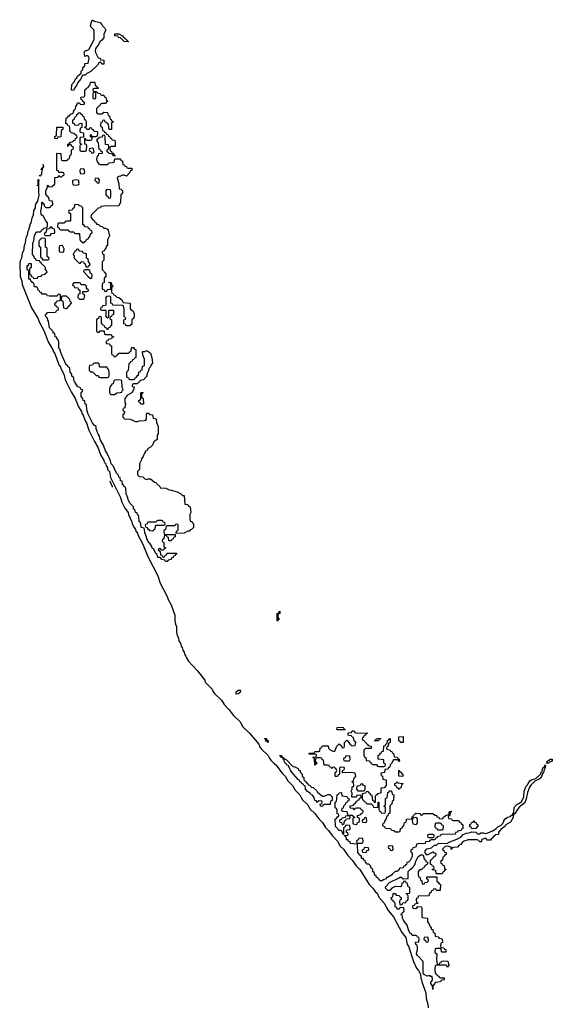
# Model space of a CAD drawing. Header units: inches. Extents: x 2710028 to 2964570, y 496606 to 722708.
# Tile 46 of 228: x 2711131 to 2716830, y 691209 to 701742. Entities that reach past the tile are written whole.
import ezdxf

# ---------------------------------------------------------------- set-up
doc = ezdxf.new("R2010")
doc.units = ezdxf.units.IN
doc.header["$MEASUREMENT"] = 0
doc.layers.add('C7619', color=7, linetype='Continuous')
doc.layers.add('C7710', color=7, linetype='Continuous')

msp = doc.modelspace()

# ---------------------------------------------------------------- linework, layer by layer
at = {"layer": 'C7619', "color": 6}
for points in [[(2711333, 700000), (2711331, 699890), (2711335, 699865), (2711320, 699800), (2711305, 699775), (2711296, 699750), (2711295, 699730), (2711280, 699700), (2711275, 699650), (2711261, 699619), (2711251, 699570), (2711241, 699559), (2711225, 699490), (2711214, 699470), (2711211, 699430), (2711201, 699419), (2711191, 699390), (2711190, 699350), (2711177, 699323), (2711170, 699270), (2711157, 699243), (2711150, 699190), (2711137, 699163), (2711131, 699130), (2711134, 698994), (2711154, 698950), (2711157, 698910), (2711258, 698658), (2711323, 698550), (2711343, 698503), (2711391, 698411), (2711435, 698295), (2711486, 698210), (2711491, 698190), (2711506, 698170), (2711551, 698050), (2711566, 698030), (2711571, 698010), (2711603, 697950), (2711619, 697890), (2711682, 697762), (2711726, 697690), (2711759, 697599), (2711791, 697551), (2711796, 697530), (2711811, 697510), (2711831, 697450), (2711846, 697430), (2711871, 697350), (2711931, 697230), (2711946, 697210), (2711951, 697190), (2711966, 697170), (2712000, 697080), (2712031, 697030), (2712036, 697010), (2712051, 696990), (2712056, 696970), (2712071, 696951), (2712071, 696930), (2712091, 696910), (2712104, 696844), (2712162, 696722), (2712210, 696631), (2712222, 696582), (2712257, 696517), (2712291, 696470), (2712294, 696450), (2712330, 696370), (2712335, 696350), (2712355, 696310), (2712371, 696290), (2712375, 696270), (2712390, 696250), (2712395, 696230), (2712447, 696130), (2712501, 696001), (2712610, 695791), (2712635, 695715), (2712710, 695571), (2712718, 695538), (2712750, 695481), (2712790, 695371), (2712790, 695310), (2712797, 695277), (2712810, 695250), (2712810, 695190), (2712815, 695155), (2712830, 695131), (2712834, 695094), (2712850, 695071), (2712859, 695039), (2712870, 695025), (2712876, 694996), (2712890, 694975), (2712894, 694954), (2712910, 694933), (2712915, 694915), (2712938, 694878), (2713030, 694781), (2713110, 694676), (2713116, 694656), (2713190, 694579), (2713198, 694558), (2713215, 694535), (2713290, 694462), (2713317, 694417), (2713370, 694364), (2713418, 694298), (2713490, 694231), (2713519, 694179), (2713590, 694110), (2713650, 694039), (2713690, 693991), (2713701, 693961), (2713718, 693938), (2713790, 693870), (2713802, 693842), (2713819, 693819), (2713850, 693790), (2713858, 693778), (2713870, 693770), (2713940, 693680), (2713970, 693650), (2714000, 693600), (2714050, 693550), (2714080, 693500), (2714130, 693450), (2714141, 693421), (2714158, 693398), (2714210, 693347), (2714238, 693298), (2714290, 693250), (2714333, 693193), (2714370, 693154), (2714402, 693102), (2714436, 693070), (2714475, 693015), (2714530, 692954), (2714561, 692901), (2714596, 692870), (2714641, 692801), (2714690, 692750), (2714732, 692692), (2714770, 692651), (2714872, 692492), (2714910, 692451), (2714934, 692414), (2714957, 692397), (2714975, 692355), (2715030, 692290), (2715074, 692214), (2715130, 692146), (2715218, 691978), (2715263, 691923), (2715276, 691850), (2715291, 691830), (2715346, 691666), (2715376, 691596), (2715399, 691570), (2715418, 691530), (2715422, 691490), (2715430, 691470), (2715433, 691450), (2715476, 691330), (2715479, 691270), (2715499, 691210), (2715503, 691170)], [(2712188, 700000), (2712191, 699991), (2712194, 699934), (2712214, 699930), (2712232, 699910), (2712231, 699890), (2712212, 699870), (2712211, 699789), (2712191, 699749), (2712030, 699748), (2711998, 699742), (2711994, 699730), (2711970, 699726), (2711894, 699650), (2711892, 699630), (2711918, 699598), (2711932, 699590), (2711934, 699574), (2711952, 699570), (2711954, 699554), (2711974, 699550), (2711992, 699532), (2712014, 699530), (2712032, 699512), (2712048, 699512), (2712070, 699502), (2712078, 699490), (2712091, 699430), (2712072, 699388), (2712070, 699326), (2712058, 699322), (2712050, 699286), (2712038, 699282), (2712034, 699270), (2712018, 699262), (2712014, 699250), (2712018, 699238), (2712032, 699230), (2712031, 699169), (2712014, 699150), (2712014, 699070), (2712034, 699050), (2712038, 699038), (2712054, 699030), (2712054, 698990), (2712038, 698982), (2712034, 698970), (2712034, 698930), (2712018, 698922), (2712014, 698910), (2712014, 698870), (2712018, 698858), (2712033, 698853), (2712038, 698838), (2712050, 698834), (2712062, 698838), (2712070, 698854), (2712102, 698858), (2712106, 698870), (2712106, 698910), (2712102, 698922), (2712086, 698930), (2712090, 698934), (2712110, 698932), (2712118, 698898), (2712132, 698890), (2712118, 698882), (2712114, 698870), (2712114, 698830), (2712118, 698818), (2712130, 698814), (2712138, 698798), (2712150, 698794), (2712170, 698772), (2712192, 698770), (2712224, 698744), (2712238, 698718), (2712312, 698710), (2712314, 698650), (2712345, 698625), (2712355, 698595), (2712356, 698570), (2712351, 698549), (2712331, 698530), (2712330, 698486), (2712310, 698466), (2712270, 698466), (2712262, 698482), (2712246, 698490), (2712246, 698530), (2712262, 698538), (2712266, 698550), (2712248, 698568), (2712247, 698647), (2712242, 698682), (2712230, 698686), (2712127, 698687), (2712122, 698702), (2712106, 698710), (2712106, 698770), (2712102, 698782), (2712090, 698786), (2712058, 698782), (2712054, 698770), (2712054, 698690), (2712050, 698686), (2712018, 698682), (2712013, 698667), (2711998, 698662), (2711994, 698650), (2711998, 698638), (2712010, 698634), (2712050, 698634), (2712054, 698630), (2712054, 698570), (2712058, 698558), (2712070, 698554), (2712082, 698558), (2712086, 698570), (2712086, 698630), (2712090, 698634), (2712133, 698633), (2712134, 698590), (2712118, 698582), (2712113, 698567), (2712098, 698562), (2712094, 698550), (2712098, 698538), (2712114, 698530), (2712114, 698470), (2712098, 698462), (2712094, 698450), (2712078, 698442), (2712073, 698427), (2712067, 698427), (2712062, 698442), (2712047, 698447), (2712042, 698462), (2712027, 698467), (2712022, 698482), (2712006, 698490), (2712006, 698550), (2712002, 698562), (2711990, 698566), (2711978, 698562), (2711973, 698547), (2711958, 698542), (2711954, 698530), (2711954, 698410), (2711970, 698394), (2711982, 698398), (2711990, 698414), (2712030, 698414), (2712034, 698410), (2712038, 698378), (2712050, 698374), (2712110, 698374), (2712118, 698358), (2712133, 698353), (2712133, 698347), (2712118, 698342), (2712113, 698327), (2712078, 698322), (2712073, 698307), (2712058, 698302), (2712054, 698290), (2712058, 698278), (2712090, 698274), (2712098, 698258), (2712113, 698253), (2712114, 698170), (2712118, 698158), (2712133, 698153), (2712138, 698138), (2712150, 698134), (2712162, 698138), (2712167, 698153), (2712182, 698158), (2712190, 698174), (2712290, 698174), (2712302, 698178), (2712306, 698190), (2712322, 698198), (2712326, 698230), (2712330, 698234), (2712350, 698234), (2712358, 698218), (2712373, 698213), (2712374, 698130), (2712358, 698122), (2712353, 698107), (2712338, 698102), (2712334, 698090), (2712318, 698082), (2712310, 698066), (2712298, 698062), (2712292, 697988), (2712274, 697970), (2712274, 697930), (2712278, 697918), (2712294, 697910), (2712298, 697898), (2712310, 697894), (2712350, 697894), (2712362, 697898), (2712366, 697910), (2712382, 697918), (2712390, 697934), (2712402, 697938), (2712406, 697970), (2712422, 697978), (2712427, 697993), (2712442, 697998), (2712446, 698034), (2712462, 698038), (2712466, 698050), (2712466, 698110), (2712447, 698153), (2712446, 698194), (2712470, 698194), (2712490, 698202), (2712514, 698190), (2712530, 698174), (2712545, 698130), (2712550, 698068), (2712535, 698045), (2712530, 698028), (2712512, 698010), (2712510, 697986), (2712491, 697949), (2712490, 697929), (2712454, 697890), (2712418, 697882), (2712413, 697867), (2712398, 697862), (2712390, 697846), (2712350, 697846), (2712338, 697842), (2712334, 697830), (2712338, 697818), (2712354, 697810), (2712352, 697788), (2712332, 697750), (2712278, 697722), (2712274, 697710), (2712254, 697690), (2712254, 697650), (2712258, 697638), (2712271, 697630), (2712258, 697622), (2712254, 697590), (2712238, 697582), (2712234, 697570), (2712238, 697558), (2712252, 697550), (2712250, 697526), (2712238, 697522), (2712234, 697510), (2712234, 697490), (2712253, 697473), (2712314, 697470), (2712370, 697442), (2712390, 697442), (2712412, 697452), (2712467, 697453), (2712482, 697458), (2712486, 697470), (2712486, 697530), (2712490, 697534), (2712510, 697534), (2712518, 697518), (2712550, 697514), (2712558, 697478), (2712590, 697472), (2712593, 697433), (2712612, 697390), (2712612, 697310), (2712602, 697298), (2712602, 697250), (2712571, 697229), (2712555, 697205), (2712550, 697189), (2712531, 697170), (2712505, 697155), (2712490, 697129), (2712473, 697127), (2712473, 697113), (2712461, 697099), (2712451, 697070), (2712435, 697045), (2712430, 697026), (2712411, 696990), (2712411, 696930), (2712392, 696910), (2712393, 696873), (2712410, 696854), (2712450, 696851), (2712471, 696831), (2712490, 696822), (2712506, 696830), (2712531, 696830), (2712574, 696794), (2712591, 696790), (2712598, 696778), (2712632, 696750), (2712634, 696734), (2712694, 696730), (2712731, 696711), (2712754, 696710), (2712764, 696704), (2712814, 696690), (2712854, 696670), (2712872, 696652), (2712890, 696651), (2712898, 696558), (2712930, 696554), (2712938, 696538), (2712954, 696530), (2712962, 696470), (2712953, 696447), (2712953, 696393), (2712958, 696378), (2712970, 696374), (2712978, 696358), (2712992, 696350), (2712990, 696308), (2712970, 696288), (2712954, 696286), (2712952, 696270), (2712931, 696269), (2712890, 696249), (2712806, 696246), (2712808, 696272), (2712822, 696278), (2712826, 696290), (2712826, 696330), (2712822, 696342), (2712810, 696346), (2712798, 696342), (2712792, 696328), (2712710, 696326), (2712698, 696322), (2712692, 696288), (2712678, 696282), (2712674, 696270), (2712678, 696238), (2712690, 696234), (2712794, 696234), (2712794, 696210), (2712778, 696202), (2712774, 696190), (2712758, 696182), (2712750, 696166), (2712727, 696167), (2712722, 696202), (2712707, 696207), (2712702, 696222), (2712690, 696226), (2712678, 696222), (2712674, 696190), (2712658, 696182), (2712654, 696170), (2712658, 696158), (2712674, 696150), (2712674, 696110), (2712678, 696098), (2712690, 696094), (2712692, 696088), (2712678, 696082), (2712670, 696066), (2712646, 696066), (2712642, 696082), (2712630, 696086), (2712618, 696082), (2712614, 696070), (2712634, 696054), (2712638, 696018), (2712653, 696013), (2712658, 695998), (2712670, 695994), (2712682, 695998), (2712687, 696013), (2712702, 696018), (2712710, 696034), (2712810, 696034), (2712810, 696026), (2712798, 696022), (2712794, 696010), (2712778, 696002), (2712774, 695990), (2712754, 695986), (2712750, 695966), (2712718, 695962), (2712710, 695946), (2712690, 695946), (2712682, 695962), (2712650, 695966), (2712642, 695982), (2712629, 695989), (2712610, 695989), (2712600, 696020), (2712590, 696029), (2712562, 696082), (2712549, 696090), (2712546, 696106), (2712523, 696143), (2712509, 696150), (2712499, 696179), (2712490, 696188), (2712489, 696210), (2712469, 696251), (2712467, 696287), (2712462, 696302), (2712429, 696310), (2712427, 696347), (2712422, 696362), (2712409, 696370), (2712407, 696427), (2712402, 696442), (2712390, 696446), (2712388, 696468), (2712369, 696470), (2712368, 696488), (2712362, 696502), (2712350, 696506), (2712349, 696530), (2712310, 696570), (2712290, 696610), (2712287, 696627), (2712269, 696671), (2712267, 696727), (2712262, 696742), (2712250, 696746), (2712242, 696762), (2712230, 696769), (2712226, 696806), (2712209, 696810), (2712206, 696846), (2712190, 696848), (2712189, 696869), (2712170, 696888), (2712150, 696926), (2712139, 696959), (2712109, 696989), (2712102, 697022), (2712079, 697079), (2712070, 697088), (2712066, 697106), (2712049, 697130), (2712029, 697190), (2711993, 697250), (2711986, 697286), (2711969, 697309), (2711950, 697366), (2711949, 697389), (2711930, 697402), (2711909, 697430), (2711863, 697523), (2711849, 697569), (2711846, 697626), (2711830, 697628), (2711826, 697666), (2711810, 697668), (2711808, 697688), (2711789, 697710), (2711789, 697751), (2711806, 697770), (2711802, 697782), (2711786, 697790), (2711782, 697802), (2711750, 697818), (2711718, 697870), (2711710, 697886), (2711709, 697909), (2711690, 697928), (2711689, 697949), (2711669, 697970), (2711668, 698008), (2711662, 698022), (2711650, 698026), (2711642, 698042), (2711629, 698050), (2711575, 698170), (2711559, 698219), (2711549, 698229), (2711548, 698288), (2711542, 698322), (2711530, 698326), (2711526, 698346), (2711510, 698348), (2711506, 698386), (2711490, 698388), (2711488, 698408), (2711450, 698446), (2711438, 698518), (2711430, 698526), (2711428, 698548), (2711408, 698570), (2711406, 698590), (2711422, 698598), (2711429, 698611), (2711510, 698614), (2711522, 698618), (2711526, 698630), (2711542, 698638), (2711546, 698650), (2711542, 698662), (2711526, 698670), (2711522, 698682), (2711507, 698687), (2711506, 698710), (2711522, 698718), (2711527, 698733), (2711562, 698738), (2711566, 698750), (2711566, 698790), (2711562, 698802), (2711550, 698806), (2711538, 698802), (2711530, 698786), (2711450, 698786), (2711428, 698788), (2711422, 698802), (2711410, 698806), (2711370, 698806), (2711362, 698822), (2711347, 698827), (2711342, 698842), (2711327, 698847), (2711326, 698870), (2711310, 698886), (2711290, 698886), (2711282, 698922), (2711266, 698930), (2711262, 698942), (2711250, 698946), (2711246, 698966), (2711230, 698968), (2711227, 699047), (2711222, 699062), (2711210, 699066), (2711209, 699070), (2711210, 699112), (2711226, 699114), (2711230, 699134), (2711253, 699133), (2711254, 699090), (2711238, 699082), (2711234, 699070), (2711234, 699030), (2711238, 699018), (2711250, 699014), (2711254, 698994), (2711272, 698992), (2711278, 698978), (2711290, 698974), (2711322, 698978), (2711330, 698994), (2711362, 698998), (2711370, 699014), (2711402, 699018), (2711406, 699030), (2711422, 699038), (2711426, 699050), (2711408, 699068), (2711406, 699090), (2711366, 699130), (2711362, 699142), (2711346, 699150), (2711342, 699162), (2711307, 699167), (2711302, 699182), (2711288, 699188), (2711286, 699210), (2711266, 699230), (2711270, 699354), (2711282, 699378), (2711290, 699434), (2711310, 699474), (2711350, 699474), (2711362, 699478), (2711367, 699493), (2711382, 699498), (2711387, 699513), (2711422, 699518), (2711427, 699533), (2711428, 699570), (2711409, 699589), (2711382, 699642), (2711366, 699650), (2711362, 699662), (2711357, 699690), (2711369, 699750), (2711368, 699790), (2711374, 699790), (2711378, 699778), (2711394, 699770), (2711394, 699750), (2711410, 699734), (2711450, 699734), (2711462, 699738), (2711467, 699753), (2711482, 699758), (2711486, 699770), (2711482, 699802), (2711450, 699806), (2711446, 699810), (2711442, 699842), (2711430, 699846), (2711422, 699862), (2711409, 699869), (2711409, 699910), (2711429, 699950), (2711428, 699972), (2711434, 699970), (2711438, 699958), (2711450, 699954), (2711482, 699958), (2711486, 699970), (2711502, 699978), (2711506, 699990), (2711506, 700000)], [(2711313, 699970), (2711328, 699972), (2711329, 700000)], [(2711695, 700000), (2711698, 699978), (2711713, 699973), (2711750, 699974), (2711762, 699978), (2711766, 699990), (2711765, 700000)], [(2711957, 700000), (2711958, 699998), (2711970, 699994), (2711982, 699998), (2711982, 700000)], [(2712125, 696740), (2712124, 696744), (2712100, 696800), (2712095, 696805)]]:
    msp.add_lwpolyline(points, dxfattribs=at)
for points in [[(2712070, 699926), (2712058, 699922), (2712054, 699910), (2712054, 699870), (2712058, 699858), (2712073, 699853), (2712078, 699838), (2712090, 699834), (2712102, 699838), (2712106, 699850), (2712107, 699907), (2712102, 699922)], [(2711730, 699766), (2711718, 699762), (2711712, 699730), (2711698, 699722), (2711694, 699710), (2711690, 699706), (2711658, 699702), (2711654, 699690), (2711658, 699678), (2711674, 699670), (2711674, 699590), (2711670, 699586), (2711633, 699587), (2711618, 699582), (2711610, 699566), (2711550, 699566), (2711538, 699562), (2711534, 699530), (2711538, 699518), (2711553, 699513), (2711558, 699498), (2711570, 699494), (2711647, 699493), (2711654, 699490), (2711658, 699478), (2711670, 699474), (2711710, 699474), (2711718, 699458), (2711730, 699454), (2711770, 699454), (2711773, 699393), (2711778, 699378), (2711790, 699374), (2711798, 699358), (2711810, 699354), (2711822, 699358), (2711826, 699370), (2711842, 699378), (2711846, 699390), (2711862, 699398), (2711870, 699414), (2711882, 699418), (2711888, 699452), (2711902, 699458), (2711906, 699470), (2711902, 699482), (2711890, 699486), (2711882, 699502), (2711866, 699510), (2711862, 699522), (2711830, 699526), (2711822, 699542), (2711806, 699550), (2711806, 699730), (2711790, 699746), (2711766, 699750), (2711762, 699762)], [(2711470, 699526), (2711458, 699522), (2711450, 699506), (2711418, 699502), (2711414, 699470), (2711398, 699462), (2711394, 699450), (2711398, 699438), (2711410, 699434), (2711450, 699434), (2711462, 699438), (2711470, 699454), (2711502, 699458), (2711506, 699470), (2711502, 699502), (2711487, 699507)], [(2711370, 699406), (2711358, 699402), (2711353, 699387), (2711338, 699382), (2711334, 699370), (2711334, 699330), (2711338, 699318), (2711354, 699310), (2711354, 699210), (2711358, 699198), (2711372, 699192), (2711374, 699174), (2711430, 699174), (2711442, 699178), (2711446, 699190), (2711426, 699210), (2711426, 699290), (2711422, 699302), (2711406, 699310), (2711406, 699390), (2711402, 699402)], [(2711590, 699326), (2711558, 699322), (2711554, 699310), (2711554, 699270), (2711558, 699258), (2711590, 699254), (2711602, 699258), (2711608, 699290)], [(2711750, 699286), (2711738, 699282), (2711733, 699267), (2711718, 699262), (2711713, 699247), (2711702, 699238), (2711712, 699212), (2711712, 699190), (2711770, 699134), (2711782, 699138), (2711790, 699154), (2711813, 699153), (2711818, 699138), (2711832, 699132), (2711838, 699098), (2711850, 699094), (2711862, 699098), (2711866, 699110), (2711882, 699118), (2711886, 699130), (2711866, 699150), (2711862, 699182), (2711846, 699190), (2711846, 699230), (2711842, 699242), (2711810, 699246), (2711802, 699262), (2711767, 699267), (2711762, 699282)], [(2711870, 699066), (2711830, 699066), (2711818, 699062), (2711814, 699050), (2711860, 699000), (2711890, 698974), (2711902, 698978), (2711906, 699010), (2711902, 699022), (2711886, 699030), (2711882, 699062)], [(2711770, 698926), (2711710, 698926), (2711694, 698910), (2711698, 698898), (2711713, 698893), (2711718, 698878), (2711753, 698873), (2711758, 698858), (2711774, 698850), (2711774, 698810), (2711758, 698802), (2711754, 698770), (2711770, 698754), (2711810, 698754), (2711822, 698758), (2711826, 698790), (2711822, 698802), (2711806, 698810), (2711807, 698833), (2711850, 698834), (2711862, 698838), (2711866, 698850), (2711847, 698867), (2711846, 698890), (2711830, 698906), (2711790, 698906), (2711782, 698922)], [(2711630, 698786), (2711590, 698786), (2711578, 698782), (2711574, 698750), (2711578, 698738), (2711592, 698732), (2711598, 698658), (2711630, 698654), (2711642, 698658), (2711646, 698670), (2711660, 698680), (2711686, 698710), (2711682, 698722), (2711670, 698726), (2711666, 698750)], [(2711970, 698066), (2711930, 698066), (2711918, 698062), (2711910, 698046), (2711878, 698042), (2711874, 698030), (2711874, 697990), (2711890, 697974), (2711910, 697974), (2711950, 697934), (2711970, 697934), (2711978, 697918), (2711990, 697914), (2712070, 697914), (2712082, 697918), (2712087, 697933), (2712088, 697970), (2712082, 698002), (2712070, 698006), (2712066, 698026), (2711990, 698026), (2711986, 698030), (2711982, 698062)], [(2712190, 697888), (2712153, 697887), (2712138, 697882), (2712132, 697848), (2712118, 697842), (2712110, 697826), (2712098, 697822), (2712092, 697790), (2712093, 697753), (2712098, 697738), (2712110, 697734), (2712150, 697734), (2712170, 697752), (2712207, 697753), (2712222, 697758), (2712226, 697770), (2712238, 697782), (2712228, 697810), (2712222, 697882)], [(2712450, 697628), (2712428, 697628), (2712422, 697642), (2712410, 697646), (2712407, 697653), (2712406, 697670), (2712422, 697678), (2712426, 697690), (2712426, 697750), (2712430, 697754), (2712450, 697754), (2712451, 697750), (2712438, 697742), (2712434, 697730), (2712438, 697698), (2712450, 697694), (2712452, 697688), (2712454, 697630)], [(2712650, 696386), (2712610, 696386), (2712598, 696382), (2712590, 696366), (2712510, 696366), (2712498, 696362), (2712494, 696350), (2712478, 696342), (2712474, 696330), (2712478, 696318), (2712494, 696310), (2712498, 696298), (2712514, 696290), (2712518, 696278), (2712550, 696274), (2712562, 696278), (2712566, 696290), (2712582, 696298), (2712587, 696333), (2712670, 696334), (2712682, 696338), (2712686, 696350), (2712682, 696362), (2712667, 696367), (2712662, 696382)], [(2713890, 695306), (2713886, 695310), (2713886, 695390), (2713902, 695398), (2713906, 695410), (2713914, 695414), (2713914, 695390), (2713898, 695382), (2713894, 695370), (2713898, 695338), (2713912, 695330), (2713898, 695322)], [(2713446, 694526), (2713448, 694550), (2713469, 694571), (2713494, 694570), (2713490, 694546), (2713470, 694529)], [(2714910, 693774), (2714950, 693774), (2714958, 693758), (2714973, 693753), (2715027, 693753), (2715042, 693758), (2715046, 693770), (2715042, 693782), (2715028, 693788), (2715026, 693826), (2714966, 693830), (2714966, 693870), (2714982, 693878), (2714990, 693894), (2715002, 693898), (2715007, 693913), (2715022, 693918), (2715027, 693973), (2715042, 693978), (2715047, 693993), (2715062, 693998), (2715066, 694030), (2715082, 694038), (2715090, 694052), (2715094, 694050), (2715094, 694010), (2715078, 694002), (2715074, 693970), (2715058, 693962), (2715054, 693950), (2715058, 693938), (2715093, 693933), (2715098, 693918), (2715113, 693913), (2715118, 693898), (2715132, 693892), (2715138, 693858), (2715170, 693854), (2715178, 693838), (2715192, 693830), (2715194, 693810), (2715190, 693808), (2715182, 693822), (2715170, 693826), (2715130, 693826), (2715110, 693786), (2715094, 693770), (2715093, 693747), (2715078, 693742), (2715070, 693726), (2715038, 693722), (2715034, 693690), (2714998, 693682), (2714994, 693670), (2714998, 693658), (2715014, 693650), (2715018, 693618), (2715052, 693612), (2715052, 693550), (2715030, 693526), (2714998, 693522), (2714994, 693510), (2714994, 693470), (2714990, 693466), (2714958, 693462), (2714954, 693450), (2714938, 693442), (2714934, 693430), (2714933, 693367), (2714927, 693367), (2714922, 693382), (2714908, 693388), (2714902, 693442), (2714890, 693446), (2714882, 693462), (2714866, 693470), (2714862, 693482), (2714850, 693486), (2714838, 693482), (2714832, 693468), (2714798, 693462), (2714794, 693450), (2714794, 693410), (2714798, 693398), (2714810, 693394), (2714818, 693378), (2714834, 693370), (2714838, 693358), (2714853, 693353), (2714892, 693352), (2714913, 693333), (2714918, 693318), (2714930, 693314), (2714962, 693318), (2714966, 693330), (2714966, 693370), (2714974, 693370), (2714973, 693293), (2714978, 693278), (2714993, 693273), (2714998, 693258), (2715030, 693254), (2715042, 693258), (2715046, 693270), (2715046, 693310), (2715042, 693322), (2715026, 693330), (2715042, 693338), (2715046, 693350), (2715046, 693410), (2715062, 693418), (2715070, 693474), (2715082, 693478), (2715090, 693494), (2715110, 693494), (2715118, 693458), (2715134, 693450), (2715131, 693390), (2715118, 693382), (2715112, 693350), (2715098, 693342), (2715093, 693327), (2715091, 693249), (2715074, 693246), (2715070, 693226), (2715058, 693222), (2715050, 693186), (2715033, 693167), (2715032, 693148), (2715018, 693142), (2715014, 693130), (2715018, 693118), (2715034, 693110), (2715038, 693098), (2715053, 693093), (2715094, 693090), (2715112, 693072), (2715134, 693070), (2715153, 693053), (2715187, 693053), (2715202, 693058), (2715206, 693090), (2715222, 693098), (2715230, 693114), (2715242, 693118), (2715250, 693154), (2715262, 693158), (2715268, 693172), (2715269, 693190), (2715326, 693194), (2715330, 693214), (2715342, 693218), (2715346, 693230), (2715370, 693252), (2715411, 693251), (2715418, 693238), (2715430, 693234), (2715442, 693238), (2715450, 693251), (2715550, 693251), (2715572, 693232), (2715591, 693231), (2715594, 693214), (2715614, 693210), (2715618, 693198), (2715650, 693194), (2715662, 693198), (2715667, 693213), (2715682, 693218), (2715686, 693230), (2715722, 693238), (2715730, 693272), (2715754, 693270), (2715738, 693262), (2715734, 693230), (2715718, 693222), (2715714, 693210), (2715718, 693198), (2715750, 693194), (2715758, 693178), (2715770, 693174), (2715830, 693174), (2715838, 693158), (2715854, 693150), (2715858, 693138), (2715874, 693130), (2715874, 693090), (2715858, 693082), (2715854, 693070), (2715818, 693062), (2715814, 693050), (2715794, 693046), (2715791, 693029), (2715653, 693027), (2715638, 693022), (2715630, 693008), (2715598, 693002), (2715594, 692990), (2715578, 692982), (2715574, 692970), (2715533, 692967), (2715518, 692962), (2715514, 692950), (2715474, 692946), (2715470, 692929), (2715393, 692927), (2715378, 692922), (2715371, 692889), (2715338, 692882), (2715334, 692870), (2715318, 692862), (2715314, 692850), (2715318, 692838), (2715331, 692831), (2715331, 692791), (2715310, 692748), (2715290, 692728), (2715274, 692726), (2715270, 692706), (2715258, 692702), (2715254, 692690), (2715238, 692682), (2715234, 692670), (2715194, 692666), (2715190, 692646), (2715178, 692642), (2715174, 692630), (2715150, 692628), (2715118, 692602), (2715110, 692589), (2715066, 692566), (2715054, 692566), (2715052, 692550), (2715018, 692542), (2715010, 692529), (2714986, 692530), (2714982, 692542), (2714970, 692546), (2714962, 692562), (2714950, 692566), (2714946, 692586), (2714930, 692588), (2714922, 692622), (2714910, 692626), (2714908, 692648), (2714902, 692662), (2714890, 692666), (2714886, 692690), (2714868, 692708), (2714850, 692709), (2714830, 692728), (2714827, 692747), (2714809, 692750), (2714808, 692768), (2714789, 692770), (2714789, 692789), (2714782, 692802), (2714770, 692806), (2714748, 692832), (2714746, 692910), (2714742, 692922), (2714670, 692929), (2714667, 692947), (2714650, 692949), (2714647, 692967), (2714629, 692970), (2714628, 692988), (2714622, 693002), (2714606, 693010), (2714606, 693014), (2714642, 693018), (2714646, 693030), (2714642, 693042), (2714627, 693047), (2714626, 693070), (2714630, 693074), (2714662, 693078), (2714666, 693090), (2714662, 693122), (2714630, 693126), (2714618, 693122), (2714613, 693107), (2714598, 693102), (2714594, 693090), (2714594, 693026), (2714588, 693030), (2714582, 693062), (2714568, 693068), (2714550, 693069), (2714522, 693102), (2714509, 693110), (2714506, 693190), (2714522, 693198), (2714530, 693214), (2714542, 693218), (2714546, 693230), (2714542, 693242), (2714528, 693248), (2714527, 693287), (2714522, 693302), (2714506, 693310), (2714506, 693370), (2714522, 693378), (2714528, 693450), (2714542, 693458), (2714548, 693472), (2714570, 693474), (2714574, 693470), (2714578, 693438), (2714632, 693432), (2714638, 693418), (2714654, 693410), (2714653, 693387), (2714638, 693382), (2714633, 693367), (2714618, 693362), (2714613, 693347), (2714594, 693330), (2714593, 693307), (2714578, 693302), (2714574, 693290), (2714578, 693278), (2714590, 693274), (2714633, 693273), (2714638, 693238), (2714650, 693234), (2714690, 693234), (2714698, 693218), (2714713, 693213), (2714713, 693207), (2714698, 693202), (2714694, 693190), (2714694, 693150), (2714698, 693138), (2714730, 693134), (2714742, 693138), (2714747, 693153), (2714762, 693158), (2714766, 693190), (2714762, 693202), (2714747, 693207), (2714746, 693230), (2714782, 693238), (2714786, 693250), (2714802, 693258), (2714806, 693270), (2714802, 693282), (2714786, 693290), (2714782, 693302), (2714767, 693307), (2714733, 693307), (2714718, 693302), (2714710, 693286), (2714702, 693302), (2714670, 693306), (2714666, 693310), (2714667, 693333), (2714702, 693338), (2714706, 693350), (2714722, 693358), (2714730, 693374), (2714742, 693378), (2714747, 693393), (2714762, 693398), (2714767, 693413), (2714782, 693418), (2714786, 693430), (2714782, 693442), (2714770, 693446), (2714738, 693442), (2714730, 693426), (2714690, 693426), (2714686, 693430), (2714687, 693467), (2714678, 693490), (2714688, 693510), (2714690, 693534), (2714702, 693538), (2714706, 693550), (2714702, 693582), (2714686, 693590), (2714702, 693598), (2714708, 693632), (2714722, 693638), (2714726, 693650), (2714722, 693682), (2714670, 693689), (2714590, 693686), (2714586, 693690), (2714586, 693710), (2714602, 693718), (2714606, 693730), (2714602, 693742), (2714570, 693746), (2714558, 693742), (2714554, 693730), (2714554, 693670), (2714538, 693662), (2714533, 693647), (2714510, 693646), (2714506, 693650), (2714507, 693687), (2714510, 693694), (2714522, 693698), (2714526, 693710), (2714522, 693722), (2714506, 693730), (2714502, 693742), (2714490, 693746), (2714478, 693742), (2714470, 693728), (2714462, 693742), (2714446, 693750), (2714442, 693762), (2714427, 693767), (2714388, 693768), (2714382, 693822), (2714367, 693827), (2714362, 693842), (2714350, 693846), (2714310, 693846), (2714298, 693842), (2714294, 693810), (2714298, 693798), (2714314, 693790), (2714298, 693782), (2714294, 693770), (2714288, 693768), (2714286, 693830), (2714282, 693842), (2714266, 693850), (2714270, 693854), (2714302, 693858), (2714306, 693870), (2714302, 693882), (2714290, 693886), (2714230, 693886), (2714226, 693890), (2714230, 693894), (2714270, 693894), (2714282, 693898), (2714290, 693914), (2714330, 693914), (2714342, 693918), (2714346, 693950), (2714362, 693958), (2714366, 693970), (2714373, 693973), (2714430, 693974), (2714434, 693950), (2714452, 693932), (2714490, 693914), (2714502, 693918), (2714526, 693970), (2714550, 693994), (2714573, 693973), (2714578, 693958), (2714590, 693954), (2714602, 693958), (2714606, 693970), (2714606, 694010), (2714630, 694034), (2714654, 694010), (2714658, 693998), (2714674, 693990), (2714678, 693978), (2714690, 693974), (2714722, 693978), (2714726, 694010), (2714722, 694022), (2714708, 694028), (2714702, 694062), (2714687, 694067), (2714682, 694082), (2714650, 694086), (2714646, 694090), (2714647, 694113), (2714682, 694118), (2714690, 694134), (2714710, 694134), (2714718, 694118), (2714730, 694114), (2714854, 694110), (2714838, 694102), (2714834, 694090), (2714818, 694082), (2714810, 694066), (2714798, 694062), (2714794, 694050), (2714798, 694038), (2714810, 694034), (2714840, 694000), (2714854, 693990), (2714858, 693978), (2714892, 693972), (2714892, 693950), (2714890, 693946), (2714830, 693946), (2714813, 693927), (2714813, 693873), (2714818, 693858), (2714834, 693850), (2714838, 693818), (2714874, 693814), (2714878, 693798), (2714893, 693793), (2714898, 693778)], [(2714530, 694146), (2714526, 694150), (2714528, 694170), (2714592, 694172), (2714598, 694158), (2714614, 694150), (2714610, 694146)], [(2713790, 694009), (2713782, 694022), (2713770, 694022), (2713765, 694030), (2713767, 694047), (2713753, 694047), (2713750, 694052), (2713770, 694051), (2713776, 694036), (2713790, 694031)], [(2714930, 694026), (2714926, 694030), (2714942, 694038), (2714950, 694054), (2714990, 694054), (2714994, 694050), (2714978, 694042), (2714970, 694026)], [(2715230, 694008), (2715208, 694008), (2715202, 694022), (2715187, 694027), (2715186, 694070), (2715233, 694073), (2715234, 694010)], [(2713954, 693834), (2713966, 693834), (2713984, 693824), (2714052, 693752), (2714074, 693750), (2714111, 693731), (2714114, 693714), (2714132, 693710), (2714133, 693693), (2714152, 693672), (2714154, 693650), (2714170, 693634), (2714172, 693612), (2714194, 693590), (2714198, 693578), (2714210, 693574), (2714218, 693558), (2714230, 693554), (2714252, 693532), (2714272, 693530), (2714310, 693492), (2714318, 693478), (2714370, 693434), (2714390, 693434), (2714430, 693452), (2714450, 693452), (2714474, 693430), (2714474, 693390), (2714458, 693382), (2714453, 693347), (2714390, 693346), (2714378, 693342), (2714370, 693326), (2714350, 693328), (2714348, 693332), (2714346, 693350), (2714362, 693358), (2714366, 693370), (2714362, 693382), (2714330, 693386), (2714311, 693369), (2714305, 693385), (2714290, 693389), (2714282, 693422), (2714265, 693445), (2714249, 693450), (2714244, 693464), (2714210, 693485), (2714190, 693509), (2714187, 693547), (2714170, 693549), (2714164, 693564), (2714150, 693569), (2714144, 693584), (2714130, 693589), (2714126, 693606), (2714110, 693615), (2714059, 693670), (2714030, 693709), (2714026, 693726), (2714003, 693763), (2713990, 693769), (2713983, 693783), (2713970, 693789), (2713961, 693810), (2713962, 693822), (2713949, 693831), (2713949, 693849), (2713928, 693850), (2713926, 693866), (2713914, 693866), (2713909, 693871), (2713932, 693870), (2713934, 693854), (2713952, 693850)], [(2714630, 693866), (2714618, 693862), (2714613, 693847), (2714598, 693842), (2714594, 693830), (2714598, 693818), (2714610, 693814), (2714650, 693814), (2714662, 693818), (2714666, 693830), (2714662, 693862)], [(2716768, 693788), (2716776, 693804), (2716775, 693810), (2716809, 693830), (2716830, 693830), (2716830, 693809), (2716801, 693799), (2716790, 693789)], [(2715230, 693646), (2715186, 693650), (2715186, 693710), (2715190, 693714), (2715198, 693698), (2715210, 693694), (2715218, 693678), (2715232, 693672)], [(2716130, 692966), (2716122, 692982), (2716110, 692986), (2716074, 692970), (2716074, 692950), (2716070, 692946), (2716050, 692946), (2716042, 692962), (2716027, 692967), (2715930, 692969), (2715871, 692949), (2715850, 692918), (2715834, 692910), (2715814, 692890), (2715773, 692887), (2715758, 692882), (2715750, 692866), (2715746, 692870), (2715746, 692890), (2715710, 692902), (2715684, 692896), (2715654, 692870), (2715658, 692858), (2715674, 692850), (2715678, 692838), (2715693, 692833), (2715694, 692810), (2715678, 692802), (2715670, 692786), (2715658, 692782), (2715654, 692750), (2715638, 692742), (2715634, 692730), (2715638, 692718), (2715653, 692713), (2715658, 692698), (2715673, 692693), (2715678, 692658), (2715694, 692650), (2715678, 692642), (2715674, 692630), (2715658, 692622), (2715650, 692606), (2715590, 692606), (2715586, 692610), (2715582, 692642), (2715546, 692646), (2715547, 692653), (2715562, 692658), (2715566, 692670), (2715562, 692682), (2715547, 692687), (2715542, 692702), (2715527, 692707), (2715526, 692750), (2715542, 692758), (2715547, 692773), (2715562, 692778), (2715567, 692793), (2715582, 692798), (2715586, 692810), (2715582, 692822), (2715567, 692827), (2715558, 692838), (2715550, 692838), (2715490, 692806), (2715468, 692828), (2715470, 692851), (2715489, 692871), (2715537, 692883), (2715570, 692911), (2715590, 692912), (2715609, 692931), (2715708, 692932), (2715734, 692946), (2715810, 692975), (2715850, 692998), (2715876, 693024), (2715910, 693041), (2715950, 693046), (2715970, 693054), (2716010, 693052), (2716030, 693032), (2716050, 693032), (2716070, 693045), (2716090, 693045), (2716110, 693038), (2716130, 693041), (2716194, 693066), (2716229, 693091), (2716249, 693111), (2716278, 693122), (2716306, 693154), (2716310, 693170), (2716326, 693194), (2716350, 693210), (2716382, 693218), (2716392, 693232), (2716408, 693232), (2716408, 693248), (2716418, 693262), (2716422, 693310), (2716430, 693326), (2716450, 693347), (2716479, 693361), (2716501, 693379), (2716516, 693404), (2716524, 693430), (2716530, 693490), (2716550, 693541), (2716564, 693556), (2716570, 693571), (2716590, 693598), (2716609, 693610), (2716654, 693626), (2716697, 693663), (2716706, 693674), (2716710, 693691), (2716720, 693700), (2716730, 693738), (2716739, 693741), (2716752, 693772), (2716756, 693756), (2716751, 693730), (2716742, 693718), (2716735, 693690), (2716725, 693675), (2716710, 693635), (2716690, 693617), (2716644, 693596), (2716603, 693557), (2716587, 693533), (2716564, 693476), (2716550, 693406), (2716535, 693365), (2716480, 693320), (2716455, 693290), (2716430, 693248), (2716414, 693246), (2716411, 693209), (2716384, 693156), (2716334, 693130), (2716324, 693116), (2716280, 693080), (2716254, 693050), (2716254, 693030), (2716250, 693026), (2716218, 693022), (2716214, 693010), (2716198, 693002), (2716194, 692990), (2716178, 692982), (2716170, 692966)], [(2714790, 693566), (2714778, 693562), (2714770, 693546), (2714738, 693542), (2714734, 693510), (2714750, 693494), (2714810, 693494), (2714822, 693498), (2714827, 693513), (2714826, 693546), (2714808, 693548), (2714802, 693562)], [(2715190, 693508), (2715182, 693522), (2715166, 693530), (2715162, 693542), (2715146, 693550), (2715146, 693570), (2715162, 693578), (2715170, 693594), (2715178, 693578), (2715232, 693572), (2715230, 693566), (2715218, 693562), (2715210, 693526), (2715198, 693522)], [(2714650, 693226), (2714618, 693222), (2714614, 693206), (2714578, 693202), (2714573, 693187), (2714558, 693182), (2714554, 693170), (2714558, 693158), (2714573, 693153), (2714578, 693138), (2714590, 693134), (2714602, 693138), (2714606, 693170), (2714622, 693178), (2714626, 693194), (2714662, 693198), (2714666, 693210), (2714662, 693222)], [(2714830, 693206), (2714818, 693202), (2714813, 693187), (2714798, 693182), (2714794, 693170), (2714798, 693158), (2714830, 693154), (2714842, 693158), (2714846, 693170), (2714842, 693202)], [(2715370, 693206), (2715338, 693202), (2715332, 693170), (2715338, 693138), (2715370, 693134), (2715382, 693138), (2715386, 693150), (2715386, 693190), (2715382, 693202)], [(2715630, 693146), (2715590, 693146), (2715578, 693142), (2715574, 693110), (2715578, 693098), (2715593, 693093), (2715598, 693078), (2715610, 693074), (2715650, 693074), (2715662, 693078), (2715666, 693110), (2715662, 693122), (2715647, 693127), (2715642, 693142)], [(2715970, 693086), (2715962, 693102), (2715946, 693110), (2715947, 693133), (2715962, 693138), (2715967, 693153), (2715982, 693158), (2715990, 693174), (2715998, 693158), (2716014, 693150), (2716018, 693138), (2716034, 693130), (2716034, 693110), (2716018, 693102), (2716010, 693088)], [(2714770, 692986), (2714758, 692982), (2714753, 692967), (2714738, 692962), (2714734, 692950), (2714738, 692938), (2714750, 692934), (2714790, 692934), (2714802, 692938), (2714806, 692950), (2714802, 692982)], [(2715550, 693026), (2715510, 693026), (2715498, 693022), (2715494, 693010), (2715498, 692998), (2715510, 692994), (2715550, 692994), (2715562, 692998), (2715566, 693010), (2715562, 693022)], [(2714830, 692886), (2714818, 692882), (2714813, 692867), (2714798, 692862), (2714794, 692850), (2714798, 692838), (2714830, 692834), (2714842, 692838), (2714847, 692853), (2714862, 692858), (2714866, 692870), (2714862, 692882)], [(2715090, 692906), (2715078, 692902), (2715074, 692890), (2715078, 692878), (2715093, 692873), (2715098, 692858), (2715110, 692854), (2715122, 692858), (2715126, 692870), (2715122, 692902)], [(2715450, 692494), (2715462, 692498), (2715467, 692513), (2715490, 692514), (2715506, 692530), (2715502, 692542), (2715486, 692550), (2715486, 692570), (2715490, 692574), (2715590, 692574), (2715594, 692570), (2715594, 692530), (2715598, 692518), (2715610, 692514), (2715618, 692498), (2715634, 692490), (2715631, 692429), (2715630, 692426), (2715590, 692426), (2715582, 692442), (2715570, 692446), (2715558, 692442), (2715553, 692427), (2715538, 692422), (2715534, 692410), (2715514, 692390), (2715510, 692368), (2715394, 692366), (2715390, 692346), (2715378, 692342), (2715374, 692330), (2715378, 692298), (2715390, 692294), (2715392, 692288), (2715358, 692282), (2715353, 692267), (2715338, 692262), (2715334, 692250), (2715338, 692238), (2715370, 692234), (2715382, 692238), (2715390, 692254), (2715430, 692252), (2715434, 692230), (2715434, 692150), (2715438, 692138), (2715494, 692130), (2715494, 692090), (2715510, 692074), (2715522, 692042), (2715534, 692026), (2715534, 692014), (2715552, 692010), (2715553, 691993), (2715558, 691978), (2715572, 691970), (2715578, 691938), (2715610, 691932), (2715618, 691918), (2715652, 691910), (2715654, 691870), (2715638, 691862), (2715634, 691830), (2715638, 691818), (2715670, 691814), (2715678, 691798), (2715690, 691794), (2715692, 691770), (2715690, 691766), (2715650, 691766), (2715646, 691770), (2715642, 691802), (2715630, 691806), (2715590, 691806), (2715578, 691802), (2715574, 691770), (2715578, 691758), (2715594, 691750), (2715592, 691690), (2715598, 691638), (2715610, 691634), (2715622, 691638), (2715627, 691653), (2715642, 691658), (2715646, 691670), (2715670, 691674), (2715711, 691671), (2715718, 691638), (2715731, 691630), (2715718, 691622), (2715712, 691608), (2715706, 691610), (2715702, 691622), (2715690, 691626), (2715590, 691626), (2715578, 691622), (2715572, 691590), (2715578, 691538), (2715590, 691534), (2715598, 691518), (2715614, 691510), (2715618, 691498), (2715633, 691493), (2715673, 691493), (2715674, 691470), (2715638, 691462), (2715632, 691448), (2715578, 691442), (2715574, 691430), (2715553, 691407), (2715550, 691366), (2715547, 691407), (2715529, 691431), (2715529, 691451), (2715542, 691458), (2715547, 691473), (2715546, 691506), (2715528, 691508), (2715518, 691518), (2715490, 691509), (2715453, 691533), (2715449, 691549), (2715448, 691668), (2715389, 691730), (2715378, 691750), (2715379, 691770), (2715389, 691790), (2715388, 691828), (2715382, 691842), (2715368, 691850), (2715366, 691874), (2715402, 691878), (2715406, 691910), (2715402, 691922), (2715387, 691927), (2715382, 691942), (2715370, 691946), (2715330, 691946), (2715322, 691962), (2715310, 691966), (2715290, 692006), (2715277, 692057), (2715249, 692090), (2715238, 692110), (2715228, 692132), (2715228, 692148), (2715222, 692162), (2715208, 692170), (2715222, 692178), (2715227, 692193), (2715242, 692198), (2715246, 692210), (2715242, 692242), (2715210, 692246), (2715198, 692242), (2715190, 692226), (2715170, 692228), (2715166, 692246), (2715149, 692250), (2715148, 692288), (2715142, 692302), (2715130, 692306), (2715122, 692322), (2715110, 692326), (2715108, 692332), (2715106, 692350), (2715122, 692358), (2715127, 692393), (2715150, 692394), (2715158, 692378), (2715193, 692373), (2715198, 692358), (2715214, 692350), (2715214, 692330), (2715198, 692322), (2715194, 692310), (2715198, 692278), (2715210, 692274), (2715222, 692278), (2715230, 692294), (2715262, 692298), (2715267, 692313), (2715282, 692318), (2715286, 692330), (2715286, 692370), (2715282, 692382), (2715266, 692390), (2715270, 692394), (2715302, 692398), (2715306, 692410), (2715306, 692450), (2715302, 692462), (2715287, 692467), (2715282, 692502), (2715267, 692507), (2715262, 692522), (2715250, 692526), (2715238, 692522), (2715233, 692507), (2715218, 692502), (2715214, 692470), (2715210, 692466), (2715150, 692468), (2715114, 692450), (2715090, 692426), (2715070, 692428), (2715044, 692450), (2715050, 692470), (2715089, 692511), (2715190, 692563), (2715210, 692571), (2715233, 692553), (2715286, 692554), (2715289, 692631), (2715308, 692652), (2715331, 692669), (2715358, 692702), (2715370, 692742), (2715395, 692790), (2715430, 692811), (2715445, 692805), (2715453, 692793), (2715458, 692758), (2715473, 692753), (2715478, 692738), (2715494, 692730), (2715493, 692707), (2715478, 692702), (2715474, 692690), (2715458, 692682), (2715454, 692670), (2715438, 692662), (2715430, 692646), (2715410, 692646), (2715394, 692630), (2715394, 692590), (2715398, 692578), (2715414, 692570), (2715418, 692538), (2715434, 692530), (2715438, 692498)], [(2715490, 691926), (2715458, 691922), (2715454, 691910), (2715458, 691898), (2715473, 691893), (2715478, 691878), (2715490, 691874), (2715502, 691878), (2715506, 691890), (2715502, 691922)]]:
    msp.add_lwpolyline(points, close=True, dxfattribs=at)
at = {"layer": 'C7710', "color": 6}
for points in [[(2712008, 701268), (2712002, 701282), (2711990, 701286), (2711978, 701282), (2711964, 701256), (2711891, 701189), (2711850, 701168), (2711831, 701149), (2711811, 701149), (2711800, 701140), (2711785, 701110), (2711751, 701070), (2711736, 701030), (2711715, 701005), (2711710, 700989), (2711690, 700986), (2711686, 700990), (2711689, 701050), (2711718, 701082), (2711729, 701110), (2711741, 701119), (2711750, 701138), (2711788, 701170), (2711789, 701190), (2711808, 701210), (2711808, 701232), (2711826, 701250), (2711827, 701273), (2711862, 701278), (2711867, 701293), (2711874, 701330), (2711870, 701346), (2711850, 701358), (2711828, 701348), (2711819, 701390), (2711830, 701412), (2711850, 701412), (2711870, 701422), (2711928, 701530), (2711929, 701630), (2711888, 701670), (2711895, 701710), (2711910, 701742), (2711930, 701725), (2711990, 701712), (2712010, 701692), (2712017, 701677), (2712042, 701650), (2712054, 701630), (2712031, 701590), (2712030, 701548), (2712010, 701522), (2711991, 701509), (2711970, 701469), (2711951, 701449), (2711941, 701430), (2711939, 701410), (2711941, 701390), (2711970, 701334), (2711991, 701331), (2711994, 701314), (2712032, 701310), (2712032, 701268)], [(2712290, 701506), (2712250, 701508), (2712210, 701548), (2712188, 701550), (2712186, 701566), (2712150, 701569), (2712148, 701592), (2712190, 701591), (2712230, 701571), (2712237, 701557), (2712274, 701530), (2712278, 701518), (2712294, 701510)], [(2711930, 700966), (2711918, 700962), (2711914, 700950), (2711914, 700910), (2711918, 700898), (2711930, 700894), (2711942, 700898), (2711946, 700910), (2711946, 700950), (2711942, 700962)], [(2711770, 700746), (2711758, 700742), (2711754, 700730), (2711738, 700722), (2711734, 700710), (2711714, 700690), (2711711, 700669), (2711694, 700666), (2711694, 700634), (2711712, 700632), (2711718, 700618), (2711730, 700614), (2711762, 700618), (2711770, 700632), (2711790, 700634), (2711794, 700630), (2711794, 700590), (2711778, 700582), (2711774, 700550), (2711778, 700538), (2711813, 700533), (2711814, 700486), (2711778, 700482), (2711774, 700470), (2711774, 700430), (2711778, 700418), (2711794, 700410), (2711778, 700402), (2711774, 700390), (2711774, 700350), (2711778, 700338), (2711790, 700334), (2711830, 700334), (2711842, 700338), (2711846, 700350), (2711848, 700390), (2711846, 700406), (2711826, 700410), (2711826, 700474), (2711830, 700474), (2711838, 700458), (2711850, 700454), (2711890, 700454), (2711902, 700458), (2711906, 700470), (2711902, 700482), (2711888, 700488), (2711890, 700514), (2711898, 700498), (2711910, 700494), (2711950, 700494), (2711962, 700498), (2711966, 700530), (2711962, 700542), (2711927, 700547), (2711922, 700562), (2711907, 700567), (2711902, 700582), (2711890, 700586), (2711878, 700582), (2711873, 700567), (2711850, 700566), (2711842, 700582), (2711827, 700587), (2711827, 700593), (2711842, 700598), (2711846, 700610), (2711846, 700650), (2711842, 700662), (2711826, 700670), (2711822, 700702), (2711810, 700706), (2711802, 700722), (2711786, 700730), (2711782, 700742)], [(2711530, 700469), (2711506, 700470), (2711508, 700492), (2711522, 700498), (2711526, 700510), (2711528, 700592), (2711592, 700592), (2711592, 700568), (2711578, 700562), (2711573, 700547), (2711572, 700490), (2711534, 700486)], [(2711910, 700366), (2711878, 700362), (2711874, 700350), (2711878, 700338), (2711893, 700333), (2711898, 700318), (2711910, 700314), (2711922, 700318), (2711926, 700330), (2711922, 700362)], [(2711810, 700146), (2711778, 700142), (2711774, 700130), (2711778, 700098), (2711810, 700094), (2711822, 700098), (2711826, 700110), (2711822, 700142)]]:
    msp.add_lwpolyline(points, close=True, dxfattribs=at)
for points in [[(2711506, 700000), (2711506, 700050), (2711510, 700054), (2711542, 700058), (2711550, 700074), (2711562, 700062), (2711578, 700062), (2711587, 700073), (2711602, 700078), (2711606, 700090), (2711602, 700102), (2711590, 700106), (2711550, 700106), (2711546, 700126), (2711529, 700129), (2711529, 700311), (2711530, 700314), (2711571, 700311), (2711573, 700253), (2711578, 700238), (2711590, 700234), (2711630, 700234), (2711642, 700238), (2711646, 700250), (2711662, 700258), (2711670, 700294), (2711682, 700298), (2711686, 700310), (2711686, 700350), (2711702, 700358), (2711706, 700370), (2711702, 700382), (2711687, 700387), (2711682, 700402), (2711670, 700406), (2711658, 700402), (2711650, 700386), (2711646, 700390), (2711646, 700410), (2711662, 700418), (2711666, 700430), (2711702, 700438), (2711706, 700450), (2711726, 700454), (2711728, 700472), (2711742, 700478), (2711746, 700490), (2711742, 700502), (2711730, 700506), (2711710, 700526), (2711686, 700530), (2711666, 700550), (2711667, 700587), (2711662, 700602), (2711650, 700606), (2711642, 700622), (2711626, 700630), (2711629, 700691), (2711646, 700694), (2711650, 700712), (2711666, 700714), (2711670, 700732), (2711690, 700734), (2711706, 700750), (2711710, 700774), (2711722, 700778), (2711728, 700792), (2711730, 700814), (2711747, 700833), (2711749, 700851), (2711770, 700854), (2711778, 700838), (2711790, 700834), (2711822, 700838), (2711826, 700850), (2711807, 700867), (2711802, 700882), (2711787, 700887), (2711786, 700910), (2711790, 700914), (2711822, 700918), (2711826, 700930), (2711826, 700990), (2711842, 700998), (2711846, 701010), (2711862, 701018), (2711870, 701034), (2711882, 701038), (2711888, 701070), (2711893, 701073), (2711930, 701074), (2711934, 701070), (2711938, 701038), (2711953, 701033), (2711958, 701018), (2711972, 701012), (2711970, 701006), (2711930, 701006), (2711918, 701002), (2711914, 700990), (2711918, 700978), (2711950, 700974), (2711958, 700958), (2711990, 700954), (2711998, 700938), (2712010, 700934), (2712030, 700934), (2712038, 700918), (2712054, 700910), (2712058, 700878), (2712074, 700870), (2712058, 700862), (2712050, 700846), (2712010, 700846), (2711998, 700842), (2711993, 700827), (2711978, 700822), (2711973, 700807), (2711958, 700802), (2711954, 700790), (2711954, 700750), (2711958, 700738), (2711970, 700734), (2712010, 700734), (2712022, 700738), (2712030, 700754), (2712072, 700750), (2712073, 700733), (2712078, 700718), (2712090, 700714), (2712098, 700678), (2712110, 700674), (2712118, 700658), (2712134, 700650), (2712118, 700642), (2712114, 700630), (2712112, 700568), (2712087, 700567), (2712082, 700622), (2712066, 700630), (2712062, 700642), (2712047, 700647), (2712042, 700662), (2712030, 700666), (2712018, 700662), (2712013, 700647), (2711998, 700642), (2711994, 700610), (2711998, 700598), (2712012, 700592), (2712018, 700558), (2712034, 700550), (2712038, 700538), (2712053, 700533), (2712058, 700518), (2712073, 700513), (2712078, 700498), (2712090, 700494), (2712098, 700478), (2712114, 700470), (2712118, 700458), (2712150, 700454), (2712154, 700430), (2712153, 700387), (2712110, 700386), (2712098, 700382), (2712094, 700370), (2712098, 700338), (2712113, 700333), (2712118, 700318), (2712133, 700313), (2712138, 700298), (2712154, 700290), (2712150, 700286), (2712130, 700286), (2712122, 700302), (2712086, 700310), (2712082, 700322), (2712066, 700330), (2712066, 700350), (2712082, 700358), (2712086, 700390), (2712082, 700402), (2712048, 700408), (2712046, 700490), (2712042, 700502), (2712030, 700506), (2712018, 700502), (2712013, 700487), (2711978, 700482), (2711974, 700470), (2711958, 700462), (2711954, 700450), (2711958, 700438), (2711972, 700430), (2711978, 700358), (2711993, 700353), (2711998, 700338), (2712014, 700330), (2712014, 700310), (2711974, 700306), (2711970, 700286), (2711958, 700282), (2711952, 700250), (2711958, 700218), (2711970, 700214), (2711978, 700198), (2711990, 700194), (2712070, 700194), (2712089, 700211), (2712127, 700213), (2712142, 700218), (2712150, 700254), (2712210, 700254), (2712214, 700234), (2712231, 700231), (2712234, 700194), (2712251, 700191), (2712254, 700174), (2712274, 700170), (2712278, 700158), (2712293, 700153), (2712332, 700152), (2712332, 700130), (2712314, 700126), (2712310, 700106), (2712273, 700067), (2712250, 700078), (2712230, 700078), (2712210, 700068), (2712190, 700066), (2712174, 700050), (2712188, 700000)], [(2711377, 700198), (2711378, 700198), (2711385, 700170), (2711372, 700150), (2711372, 700128), (2711364, 700116), (2711365, 700090), (2711350, 700066)], [(2711359, 700137), (2711362, 700138), (2711367, 700153), (2711365, 700157)], [(2711329, 700000), (2711330, 700033)], [(2711330, 700034), (2711334, 700030), (2711333, 700000)], [(2711350, 700066), (2711343, 700080)], [(2711765, 700000), (2711762, 700022), (2711730, 700028), (2711698, 700022), (2711694, 700010), (2711695, 700000)], [(2711982, 700000), (2711986, 700030), (2711970, 700046), (2711938, 700042), (2711934, 700030), (2711938, 700018), (2711953, 700013), (2711957, 700000)]]:
    msp.add_lwpolyline(points, dxfattribs=at)

doc.saveas('drawing.dxf')
